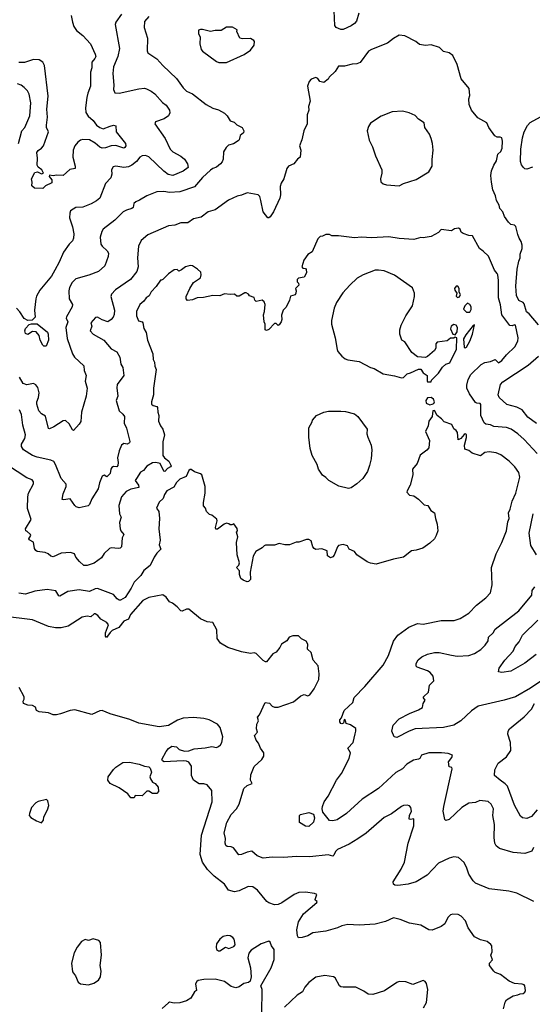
# Model space of a CAD drawing. Extents: x 1863017 to 1989460, y 394564 to 532820.
# Tile 195 of 213: x 1941463 to 1945952, y 502395 to 511007. Entities that reach past the tile are written whole.
import ezdxf

# ---------------------------------------------------------------- set-up
doc = ezdxf.new("R2010")
doc.units = 0

msp = doc.modelspace()

# ---------------------------------------------------------------- linework, layer by layer
at = {"layer": '0CON10XD'}
for points in [[(1942355.6, 511055), (1942306, 510985), (1942299.2, 510965), (1942336.7, 510755), (1942321.9, 510685), (1942284.4, 510594.4), (1942278.1, 510535), (1942286.7, 510435), (1942284.4, 510395), (1942295, 510366.2), (1942335, 510364.5), (1942505, 510403.3), (1942555, 510408.6), (1942573.4, 510403.4), (1942615, 510383.1), (1942645, 510357.1), (1942713.9, 510283.9), (1942745, 510260), (1942774.2, 510215), (1942777.7, 510192.3), (1942765, 510166.7), (1942729.1, 510140.9), (1942653.3, 510115), (1942646, 510095), (1942736.6, 509966.6), (1942781.1, 509875), (1942805, 509852.2), (1942875, 509814.4), (1942906.6, 509786.6), (1942932.7, 509745), (1942938, 509715), (1942895, 509681.9), (1942805, 509642.9), (1942762.4, 509652.4), (1942725, 509683.3), (1942595, 509807.8), (1942565, 509820.5), (1942535, 509815.5), (1942515.8, 509805), (1942485, 509766.7), (1942445.3, 509734.7), (1942415, 509719.6), (1942375, 509713.1), (1942305, 509726.9), (1942280.6, 509719.4), (1942267.5, 509695), (1942269.2, 509655), (1942260.8, 509625), (1942215, 509573.8), (1942163.8, 509446.2), (1942135, 509421.4), (1942088.8, 509395), (1942015, 509367.1), (1941955, 509362.9), (1941909.2, 509335), (1941901.4, 509315), (1941898.9, 509275), (1941925.5, 509195.5), (1941935.6, 509135), (1941933.8, 509095), (1941925, 509073.3), (1941895, 509043.3), (1941845.9, 508974.1), (1941810, 508885), (1941769.6, 508815), (1941741.5, 508765), (1941637.9, 508642.1), (1941611.3, 508588.7), (1941602.9, 508565), (1941593.3, 508465), (1941597.8, 508405), (1941570.9, 508379.1), (1941535, 508375.8), (1941503.2, 508393.2), (1941463.1, 508453.1), (1941435, 508483.5)], [(1944431.9, 511065), (1944412.5, 510995), (1944395, 510974.2), (1944365, 510953.1), (1944295, 510920.6), (1944275, 510920), (1944235, 510940), (1944222, 510955), (1944216.7, 511085)], [(1942594.4, 511035.6), (1942555, 510992.5), (1942552.7, 510937.3), (1942581.9, 510845), (1942580, 510735), (1942585.8, 510715.8), (1942663.6, 510663.6), (1942715.5, 510605.5), (1942835, 510492.5), (1942895, 510410), (1942925, 510380.6), (1942975, 510358.1), (1943095, 510265.6), (1943155, 510234.3), (1943205, 510219.2), (1943255, 510188), (1943278.8, 510165), (1943305, 510123.8), (1943340, 510110), (1943365, 510088.8), (1943410, 510065), (1943426.7, 510035), (1943423.6, 510016.4), (1943392.5, 509995), (1943383.3, 509955), (1943375, 509946.7), (1943335, 509922), (1943291.7, 509908.3), (1943269.7, 509890.3), (1943247.7, 509852.3), (1943243.6, 509786.4), (1943236.7, 509765), (1943220, 509745), (1943185, 509716.7), (1943155, 509706.7), (1943135, 509690.8), (1943065, 509627.1), (1942995, 509546), (1942865, 509500.5), (1942775, 509496.7), (1942725, 509504.3), (1942665, 509501.2), (1942575, 509466.2), (1942512.7, 509427.3), (1942481.2, 509415), (1942461.3, 509398.7), (1942455.7, 509365), (1942446, 509355), (1942397.8, 509342.2), (1942368, 509325), (1942295, 509254.2), (1942194.5, 509175.5), (1942181.4, 509155), (1942168.6, 509105), (1942172.5, 509045), (1942183.8, 509025), (1942228, 508985), (1942239.2, 508965), (1942237.1, 508935), (1942209.2, 508855), (1942153.3, 508805), (1942068.3, 508771.7), (1941955, 508740.6), (1941922.4, 508707.6), (1941898.1, 508665), (1941891.9, 508635), (1941896.8, 508566.8), (1941926, 508515), (1941922, 508495), (1941872, 508408), (1941871.1, 508395), (1941884.4, 508365), (1941865.5, 508315), (1941877.2, 508217.2), (1941925, 508083.8), (1941944, 508055), (1942025, 507980), (1942028.3, 507938.3), (1942044.2, 507895), (1942036, 507845), (1942053.3, 507785), (1942045.6, 507714.4), (1942002.9, 507575), (1941997, 507493), (1941985, 507470), (1941935, 507412.5), (1941925, 507420), (1941895, 507472), (1941865, 507500), (1941845, 507498), (1941763, 507447), (1941725, 507429.2), (1941715, 507430), (1941689.5, 507539.5), (1941655, 507560.9), (1941630.3, 507585), (1941612.9, 507642.9), (1941611.9, 507665), (1941628, 507702), (1941633.7, 507743.7), (1941620.8, 507790.8), (1941604, 507814), (1941585, 507823.8), (1941525, 507814.4), (1941494, 507824), (1941461.3, 507881.3)], [(1941914.7, 511045), (1941924.3, 510984.3), (1941937.7, 510947.7), (1941961.6, 510911.6), (1942015, 510868.2), (1942082.2, 510795), (1942124.7, 510704.7), (1942128.2, 510685), (1942121.3, 510668.7), (1942093.8, 510635), (1942095.8, 510585), (1942083.2, 510546.8), (1942081.9, 510425), (1942059, 510365), (1942050.9, 510325), (1942038.9, 510235), (1942043, 510195), (1942063.3, 510163.3), (1942107.1, 510125), (1942135, 510085.4), (1942165, 510063.5), (1942195, 510052), (1942255, 510077.1), (1942285, 510083.8), (1942305, 510077.5), (1942308.8, 510025), (1942390, 509925), (1942391.2, 509905), (1942385, 509890), (1942375, 509884), (1942305, 509907.5), (1942265, 509903.2), (1942215, 509885.4), (1942185, 509884.6), (1942165, 509892.5), (1942125, 509928.2), (1942075, 509955.5), (1942015, 509959.5), (1941995.5, 509954.5), (1941970.6, 509935), (1941946.9, 509905), (1941931.1, 509865), (1941927.1, 509805), (1941950, 509725)], [(1943275, 510633.3), (1943427.7, 510702.3), (1943485, 510740), (1943516.7, 510785), (1943520, 510815), (1943513.3, 510825), (1943485, 510843.3), (1943415, 510840), (1943390, 510845), (1943363, 510903), (1943367, 510917), (1943325, 510942.5), (1943275, 510942.5), (1943226.1, 510913.9), (1943175, 510913.3), (1943135, 510902.5), (1943065, 510922.5), (1943045, 510922.5), (1943030, 510915), (1943027.5, 510885), (1943042.5, 510855), (1943040, 510795), (1943053.3, 510745), (1943062.3, 510732.3), (1943185, 510640), (1943206.4, 510633.6), (1943275, 510633.3)], [(1946005, 508337.5), (1945925, 508432.9), (1945901.7, 508451.7), (1945881.1, 508521.1), (1945872.3, 508532.3), (1945835, 508550.8), (1945812.1, 508595), (1945808.8, 508675), (1945817.8, 508825), (1945833.3, 508895), (1945846.4, 508923.6), (1945846.7, 508955), (1945863.3, 509005), (1945864, 509035), (1945855, 509067.5), (1945836.1, 509096.1), (1945825, 509127.5), (1945808.3, 509198.3), (1945795, 509211.2), (1945765, 509216.2), (1945743.8, 509235), (1945708, 509285), (1945695, 509326.7), (1945668, 509355), (1945661.4, 509385), (1945637.5, 509425), (1945628.8, 509465), (1945605, 509517.5), (1945593.1, 509585), (1945588.6, 509645), (1945594.4, 509685), (1945613.5, 509735), (1945638.3, 509771.7), (1945650.5, 509829.5), (1945675.7, 509855), (1945687.5, 509882.5), (1945690, 509945), (1945683.9, 509973.9), (1945670.7, 509980.7), (1945645, 509980), (1945622.3, 509992.3), (1945570, 510065), (1945552.5, 510105), (1945475, 510147.5), (1945420, 510215), (1945397.5, 510265), (1945396.7, 510315), (1945403.3, 510345), (1945397.5, 510405), (1945329.3, 510489.3), (1945293.8, 510615), (1945256.7, 510695), (1945225, 510716.7), (1945175, 510730), (1945140, 510765), (1945065, 510786.7), (1945015, 510781.2), (1944965, 510791.2), (1944932.5, 510815), (1944835, 510866.7), (1944787, 510873), (1944735, 510843.3), (1944685, 510801.2), (1944542.7, 510747.3), (1944517.7, 510732.3), (1944445, 510633.3), (1944415, 510621.2), (1944375, 510618), (1944308.3, 510601.7), (1944255, 510600), (1944226.7, 510555), (1944172.5, 510505), (1944163, 510487), (1944125, 510457.5), (1944090, 510465), (1944073, 510493), (1944055, 510502.5), (1944015, 510486.7), (1943998.8, 510465), (1943982, 510425), (1944006.2, 510295), (1943992.3, 510247.7), (1943993.8, 510215), (1943980, 510175), (1943980, 510095), (1943950, 510035), (1943933.8, 509955), (1943913.8, 509905), (1943924, 509865), (1943918, 509805), (1943894.3, 509785.7), (1943863.3, 509745), (1943816.7, 509725), (1943802, 509705), (1943775.7, 509615), (1943752.1, 509577.9), (1943742.4, 509547.6), (1943745.7, 509475), (1943740, 509445), (1943686.2, 509325), (1943655, 509282.5), (1943645, 509272.5), (1943635, 509272.5), (1943595.8, 509325.8), (1943573.3, 509425), (1943565, 509460), (1943550, 509475), (1943455, 509492.5), (1943405, 509471.4), (1943366.8, 509463.2), (1943292, 509428), (1943175.5, 509344.5), (1943113.7, 509326.3), (1943050.9, 509279.1), (1942985, 509265.7), (1942935, 509230), (1942875, 509231.2), (1942820, 509210), (1942765, 509204.3), (1942585.6, 509124.4), (1942528, 509075), (1942504.4, 509025), (1942493.3, 508925), (1942499.4, 508845), (1942488.1, 508805), (1942432.9, 508735), (1942300.8, 508645), (1942266.9, 508605), (1942261.1, 508585), (1942293.3, 508465), (1942290.9, 508429.1), (1942281.4, 508405), (1942265, 508384.3), (1942235, 508364.4), (1942185, 508381.8), (1942145, 508404.2), (1942127.9, 508402.1), (1942087.1, 508355), (1942093.8, 508325), (1942079.2, 508285), (1942105.6, 508255.6), (1942198.8, 508205), (1942265, 508128), (1942312.7, 508102.7), (1942340, 508055), (1942348, 507995), (1942367.5, 507965), (1942376, 507895), (1942315.6, 507815), (1942313, 507787), (1942321.4, 507715), (1942308, 507675), (1942334.5, 507584.5), (1942366.6, 507556.6), (1942380, 507535), (1942379.1, 507479.1), (1942397.5, 507435), (1942427.9, 507317.9), (1942425.9, 507305.9), (1942405, 507294.5), (1942375, 507300.8), (1942355.8, 507285), (1942335, 507236.2), (1942320, 507175), (1942326.3, 507133.7), (1942322.4, 507107.6), (1942312.9, 507097.1), (1942285, 507099.5), (1942269.2, 507090.8), (1942260.4, 507075), (1942255, 507038.8), (1942225, 507008.8), (1942201.7, 507021.7), (1942185, 507013.8), (1942160.7, 506955), (1942150, 506905), (1942094.2, 506815), (1942074.1, 506765.9), (1942063.9, 506756.1), (1941985, 506736.7), (1941956.4, 506746.4), (1941945, 506757.5), (1941906, 506816), (1941846.1, 506806.1), (1941835, 506810), (1941845, 506858.8), (1941870, 506925), (1941870.8, 506945), (1941826, 506995), (1941776.6, 507116.6), (1941761.2, 507141.2), (1941735.4, 507155.4), (1941615, 507179.4), (1941573.8, 507195), (1941495, 507244.2), (1941478.6, 507275), (1941479.2, 507295), (1941507.1, 507345), (1941512.9, 507375), (1941489.1, 507459.1), (1941478.1, 507555), (1941460, 507595)], [(1941950, 509725), (1941947.5, 509705), (1941902.2, 509697.8), (1941843.3, 509645), (1941785, 509646.9), (1941755, 509641.2), (1941725, 509647.5), (1941720, 509635), (1941743.3, 509605), (1941745, 509580), (1941690, 509555), (1941665, 509530), (1941593, 509533), (1941570, 509555), (1941572.5, 509585), (1941566.7, 509615), (1941595, 509670), (1941620, 509675), (1941655, 509657.5), (1941672.5, 509665), (1941655.8, 509695), (1941625, 509717.1), (1941615.5, 509735), (1941618.6, 509795), (1941612.9, 509845), (1941625, 509864), (1941655, 509882.5), (1941670, 509905), (1941713.9, 510025), (1941698.9, 510065), (1941697.8, 510085), (1941706.2, 510153.8), (1941700, 510225), (1941711.8, 510338.2), (1941681.1, 510605), (1941665.3, 510635), (1941634.6, 510655.4), (1941585, 510659.7), (1941505, 510632.3), (1941455, 510632.3)], [(1941451.1, 509925), (1941482.5, 510035), (1941509.2, 510065), (1941552.6, 510167.4), (1941560.7, 510280.7), (1941545.6, 510355), (1941530, 510385), (1941500.8, 510415), (1941474.5, 510434.5), (1941444.3, 510445.7)], [(1944785, 509554), (1944825, 509573.3), (1944935, 509610), (1945045, 509676.7), (1945073.8, 509725), (1945073.9, 509783.9), (1945083.9, 509866.1), (1945078.8, 509925), (1945067.3, 509967.3), (1945051.2, 510005), (1945011.2, 510065), (1945003.8, 510105), (1944955, 510136.2), (1944925, 510170), (1944872.3, 510192.3), (1944815, 510207.5), (1944725, 510200), (1944627.3, 510162.7), (1944535, 510103.3), (1944516.1, 510073.9), (1944506.2, 510035), (1944522.7, 509952.7), (1944552, 509895), (1944578.8, 509815), (1944633.3, 509695), (1944633.3, 509665), (1944621.2, 509615), (1944625, 509587.5), (1944645, 509571.2), (1944675, 509563.8), (1944785, 509554)], [(1945953.2, 509716.8), (1945905, 509699.2), (1945885, 509703.8), (1945873.3, 509715), (1945857.3, 509737.3), (1945847.7, 509767.7), (1945850.9, 509875), (1945865.4, 509975), (1945880, 510025), (1945909.1, 510080.9), (1945931.9, 510108.1), (1946022.5, 510157.5)], [(1945995, 507212.5), (1945880, 507335), (1945824.2, 507385), (1945765.3, 507425.3), (1945725, 507440.5), (1945615, 507450), (1945585, 507464.4), (1945545, 507470), (1945530.2, 507480.2), (1945499.5, 507545), (1945500.9, 507640.9), (1945495, 507649.4), (1945465, 507651.4), (1945455, 507658), (1945403.1, 507735), (1945378.6, 507785), (1945378.3, 507811.7), (1945390.2, 507859.8), (1945414.4, 507905), (1945505, 507991.4), (1945535, 508008.6), (1945585, 508016.9), (1945625, 508034.2), (1945655, 508005.7), (1945684.6, 508025), (1945725, 508075.3), (1945797.5, 508145), (1945825.6, 508195), (1945828.5, 508225), (1945805.9, 508335.9), (1945795, 508338.9), (1945775, 508330), (1945755, 508330.8), (1945685.4, 508425.4), (1945673.1, 508513.1), (1945654.6, 508574.6), (1945655.9, 508725), (1945649.1, 508775), (1945645, 508788), (1945620.8, 508815), (1945568.5, 508938.5), (1945522.5, 508982.5), (1945489.2, 509005), (1945427.5, 509117.5), (1945395, 509118), (1945345, 509136.7), (1945329.3, 509149.3), (1945318.8, 509175), (1945305, 509184), (1945271.4, 509178.6), (1945245, 509160), (1945155, 509172.5), (1945130, 509145), (1945065, 509110), (1944995, 509100), (1944975, 509101.2), (1944915, 509084.2), (1944785, 509091.9), (1944695, 509107.5), (1944545, 509099.2), (1944455, 509104.2), (1944395, 509100), (1944255, 509116.7), (1944197, 509117), (1944175, 509127.5), (1944145, 509127.5), (1944115, 509112.5), (1944095, 509110), (1944075, 509090), (1944023, 508977), (1943985, 508952.5), (1943950, 508905), (1943932.5, 508845), (1943943, 508833), (1943965, 508830), (1943970.7, 508820.7), (1943973.3, 508795), (1943966.7, 508775), (1943952.5, 508755), (1943905, 508745.7), (1943893.3, 508735), (1943893.8, 508715), (1943905, 508702.5), (1943908, 508685), (1943876.7, 508655), (1943883.8, 508635), (1943882, 508615), (1943875, 508601.2), (1943835, 508587.5), (1943826.7, 508555), (1943795, 508492.5), (1943770, 508465), (1943756.4, 508423.6), (1943758.8, 508385), (1943753.3, 508365), (1943735, 508337.5), (1943725, 508332.5), (1943708.3, 508348.3), (1943695, 508348.8), (1943645, 508296.2), (1943625, 508288.8), (1943613.3, 508295), (1943613, 508343), (1943603.8, 508363.8), (1943597.5, 508425), (1943606.7, 508455), (1943612.5, 508515), (1943605, 508540), (1943585, 508552.5), (1943533, 508543), (1943523, 508553), (1943516.4, 508576.4), (1943475, 508592.5), (1943466.4, 508606.4), (1943445, 508617.5), (1943435, 508617.5), (1943385, 508587.5), (1943365, 508587.5), (1943345, 508607.5), (1943305, 508603.3), (1943255, 508610), (1943215, 508592.5), (1943155, 508593.3), (1943073, 508577), (1943017, 508573), (1942975, 508557.5), (1942931.7, 508551.7), (1942920, 508565), (1942920, 508585), (1942953.8, 508655), (1942985, 508707.5), (1943045, 508750), (1943052.5, 508775), (1943048.3, 508798.3), (1943020, 508825), (1942975, 508853.3), (1942955, 508857.5), (1942915, 508846.2), (1942880.7, 508819.3), (1942855, 508807.5), (1942841.7, 508821.7), (1942815, 508818), (1942765, 508783.3), (1942715, 508733.3), (1942705, 508727.5), (1942695, 508730), (1942658.1, 508671.9), (1942615, 508627.5), (1942597.4, 508592.6), (1942570.8, 508575), (1942550, 508545), (1942514.3, 508515), (1942485.7, 508455), (1942486.6, 508416.6), (1942502.1, 508372.1), (1942534.2, 508364.2), (1942540.8, 508355), (1942548.6, 508305), (1942570.5, 508270.5), (1942580.8, 508205), (1942629.2, 508085), (1942631.4, 508035), (1942642.7, 508012.7), (1942645.8, 507975.8), (1942657, 507947), (1942636, 507785), (1942634.3, 507725), (1942616.7, 507665), (1942617.8, 507645), (1942632, 507632), (1942664.4, 507624.4), (1942670, 507615), (1942672, 507575), (1942682.5, 507545), (1942677.5, 507495), (1942694.5, 507455), (1942715.6, 507425), (1942730, 507375), (1942715.8, 507314.2), (1942716.7, 507195), (1942730.8, 507175), (1942769.7, 507145), (1942788.9, 507105), (1942784.6, 507095.4), (1942757.6, 507082.4), (1942735, 507054.3), (1942725, 507059.4), (1942692.7, 507125), (1942656.1, 507133.9), (1942625, 507131.1), (1942575, 507100.6), (1942546.7, 507063.3), (1942521.1, 507048.9), (1942485.4, 506994.6), (1942474.6, 506975), (1942503, 506935), (1942506.9, 506915), (1942435, 506901.1), (1942395, 506879.4), (1942355.6, 506835), (1942331.3, 506758.7), (1942336.7, 506685), (1942352.9, 506655), (1942337.7, 506607.7), (1942342.3, 506552.3), (1942348.8, 506535), (1942373.8, 506505), (1942361.2, 506475), (1942353.3, 506395), (1942344, 506386), (1942327, 506383), (1942265, 506388.1), (1942248.1, 506381.9), (1942202.7, 506337.3), (1942179.7, 506300.3), (1942115, 506252), (1942055, 506233.3), (1942025, 506234.3), (1941986.7, 506266.7), (1941955.7, 506305), (1941944, 506334), (1941907.6, 506347.6), (1941825, 506340), (1941755, 506308.8), (1941735, 506313.3), (1941712.5, 506335), (1941685.8, 506345.8), (1941615, 506356.2), (1941603.1, 506363.1), (1941591.8, 506381.8), (1941585, 506436.2), (1941546.6, 506456.6), (1941543.6, 506465), (1941560, 506495), (1941558.6, 506505), (1941528.9, 506528.9), (1941515.8, 506535.8), (1941514.3, 506555), (1941562, 506635), (1941532.3, 506732.3), (1941532.9, 506835), (1941539.2, 506865), (1941582.7, 506947.3), (1941584, 506965), (1941570.9, 506980.9), (1941525, 507000.6), (1941355, 507110)], [(1945065, 507840), (1945070, 507855), (1945130, 507915), (1945165, 507967.5), (1945195, 507993.3), (1945228.8, 508005), (1945286.7, 508125), (1945290, 508225), (1945275, 508230), (1945265, 508220), (1945235, 508220), (1945205, 508197.5), (1945120, 508185), (1945108.3, 508171.7), (1945106.7, 508135), (1945096.1, 508113.9), (1945035, 508060), (1945015, 508052.5), (1944945, 508057.5), (1944897.5, 508095), (1944835, 508190), (1944810, 508205), (1944792.5, 508255), (1944793, 508293), (1944804.1, 508335.9), (1944845, 508417.5), (1944903.8, 508505), (1944921.2, 508585), (1944921.2, 508615), (1944903, 508663), (1944745, 508773.8), (1944655, 508809.2), (1944605, 508817.5), (1944575, 508815.8), (1944470, 508775), (1944418.8, 508745), (1944355, 508686), (1944293.1, 508616.9), (1944236.6, 508533.4), (1944216.9, 508485), (1944193.8, 508375), (1944193.8, 508345), (1944226.7, 508225), (1944243, 508123), (1944250, 508105), (1944283.6, 508063.6), (1944311.7, 508041.7), (1944335, 508033.3), (1944435, 508016.2), (1944535, 507966.2), (1944567, 507957), (1944645, 507908.8), (1944745, 507893.3), (1944805, 507873.3), (1944825, 507877.5), (1944855, 507910), (1944885, 507917.5), (1944955, 507950), (1944975, 507950), (1944997, 507917), (1945030, 507895), (1945030, 507845), (1945035, 507840), (1945065, 507840)], [(1945297, 508577), (1945315, 508583.3), (1945323, 508603), (1945310, 508625), (1945311.2, 508655), (1945300, 508675), (1945285, 508676.2), (1945271.2, 508655), (1945272.5, 508642.5), (1945290, 508615), (1945285, 508590), (1945297, 508577)], [(1945405, 508450), (1945417.6, 508472.4), (1945416.7, 508495), (1945405, 508516), (1945385, 508527.5), (1945361.2, 508505), (1945350, 508475), (1945375, 508450), (1945405, 508450)], [(1941695, 508150), (1941675, 508150), (1941665, 508160), (1941642.2, 508205), (1941632.2, 508245), (1941606.7, 508276.7), (1941575, 508280), (1941535, 508252.2), (1941515, 508262.5), (1941508.8, 508285), (1941513.8, 508305), (1941545, 508340.5), (1941565, 508347.1), (1941615, 508346.2), (1941705, 508274), (1941712.2, 508255), (1941715.6, 508205), (1941695, 508150)], [(1945275, 508250), (1945293.8, 508276.2), (1945295.8, 508315), (1945285, 508336.2), (1945265, 508342), (1945242.5, 508327.5), (1945234.2, 508304.2), (1945257, 508257), (1945275, 508250)], [(1945365, 508136.7), (1945375, 508142), (1945405, 508196.2), (1945427.8, 508255), (1945445, 508337.5), (1945435, 508332.5), (1945368.3, 508251.7), (1945348.8, 508215), (1945353.6, 508143.6), (1945365, 508136.7)], [(1945988.9, 507475), (1945911.1, 507531.1), (1945863.3, 507593.3), (1945815, 507617.5), (1945729.8, 507639.8), (1945662.6, 507702.6), (1945652.9, 507725), (1945674.3, 507815), (1945695, 507840.8), (1945915, 507985.6), (1946004.7, 508065.3)], [(1945055, 507638.8), (1945075, 507643.3), (1945089.2, 507650.8), (1945093.8, 507665), (1945085, 507687.5), (1945065, 507703.3), (1945035, 507700), (1945018, 507675), (1945023.1, 507653.1), (1945055, 507638.8)], [(1945962.9, 503767.1), (1945946.5, 503733.5), (1945885, 503714.5), (1945785, 503722.2), (1945665, 503758.6), (1945635, 503782), (1945622.9, 503805), (1945617.8, 503855), (1945621.7, 503968.3), (1945605.6, 504045), (1945610.6, 504105), (1945592.5, 504145), (1945565, 504169.2), (1945493.2, 504176.8), (1945455, 504161.4), (1945395.5, 504154.5), (1945335, 504115.7), (1945225, 504012), (1945195, 504003.8), (1945185, 504012.5), (1945171.9, 504085), (1945175.6, 504124.4), (1945248.8, 504455), (1945246.7, 504465), (1945223.2, 504473.2), (1945217.5, 504515), (1945248, 504555), (1945252.5, 504575), (1945215, 504588.6), (1945155.6, 504595.6), (1945045, 504595.6), (1944980, 504575), (1944965.8, 504545), (1944955, 504538.5), (1944910.1, 504529.9), (1944853.4, 504496.6), (1944814, 504455), (1944757.2, 504422.8), (1944605, 504282.9), (1944460.9, 504189.1), (1944325.4, 504064.6), (1944241.7, 504008.3), (1944205, 503998.6), (1944175, 504002.5), (1944117.1, 504075), (1944110.6, 504105), (1944114.4, 504125), (1944130, 504165), (1944165.4, 504214.6), (1944237.5, 504355), (1944280.6, 504415), (1944348.1, 504545), (1944358.9, 504595), (1944337.5, 504635), (1944384.2, 504685), (1944399.2, 504760.8), (1944407.5, 504785), (1944405, 504807.5), (1944360.7, 504840.7), (1944322, 504852), (1944315, 504877.5), (1944305, 504886.7), (1944297.5, 504855), (1944285, 504848.8), (1944275, 504852), (1944266.2, 504865), (1944266.1, 504883.9), (1944279.5, 504900.5), (1944305, 504964.2), (1944380.8, 505035), (1944390.9, 505079.1), (1944484.2, 505175), (1944645, 505362), (1944693.1, 505445), (1944737.6, 505572.4), (1944775, 505622.5), (1944870, 505695), (1944945, 505724.5), (1944995, 505721.1), (1945155, 505751.4), (1945267.3, 505752.7), (1945320.8, 505769.2), (1945396.2, 505815), (1945463.8, 505885), (1945545, 505951.2), (1945586.7, 505995), (1945598.8, 506065), (1945593.9, 506216.1), (1945634.2, 506335), (1945685.4, 506434.6), (1945724.4, 506535), (1945737.3, 506615), (1945747.9, 506645), (1945744.5, 506695), (1945757.8, 506725), (1945775, 506796.7), (1945807.8, 506865), (1945841.4, 507005), (1945834.2, 507045), (1945798, 507095), (1945748.8, 507145), (1945675, 507200), (1945635, 507218), (1945575, 507227.5), (1945535, 507220), (1945496.8, 507193.2), (1945425, 507216.2), (1945395, 507238.8), (1945361.3, 507251.3), (1945357.5, 507285), (1945375, 507353.3), (1945375, 507380), (1945365, 507384.2), (1945355, 507378.1), (1945325, 507342.5), (1945303.3, 507333.3), (1945295.8, 507395.8), (1945285, 507413.3), (1945265, 507427.5), (1945245.7, 507465.7), (1945179.3, 507489.3), (1945157.5, 507515), (1945117.5, 507545), (1945095, 507590), (1945080, 507585), (1945074.1, 507535.9), (1945046.2, 507495), (1945041.2, 507455), (1945016.7, 507405), (1945050, 507325), (1945047, 507263), (1945028.8, 507241.2), (1944970.7, 507199.3), (1944942, 507125), (1944903.8, 507075), (1944906, 507025), (1944881.2, 506935), (1944855, 506887.5), (1944854, 506875), (1944875, 506848), (1944915, 506841.2), (1944955, 506813.3), (1945004.2, 506764.2), (1945037, 506757), (1945062.7, 506712.7), (1945096.2, 506695), (1945104.1, 506644.1), (1945118.8, 506595), (1945123.8, 506535), (1945111.2, 506495), (1945093.8, 506465), (1945055, 506428), (1944994.3, 506385.7), (1944935, 506365.8), (1944895, 506361.4), (1944825, 506305.8), (1944735, 506288.1), (1944585, 506245.8), (1944534.3, 506254.3), (1944505.8, 506265.8), (1944415, 506327.5), (1944395, 506356.7), (1944347.5, 506375), (1944332.5, 506405), (1944295, 506416.7), (1944255, 506406.7), (1944245, 506397.5), (1944217, 506323), (1944205, 506308.8), (1944185, 506300), (1944158.3, 506318.3), (1944155, 506362.5), (1944109.3, 506379.3), (1944055, 506373.3), (1944042.3, 506382.3), (1944030, 506395), (1944015, 506447.5), (1943995, 506461.2), (1943975, 506460), (1943907, 506437), (1943883, 506437), (1943825, 506413.3), (1943785, 506413.8), (1943735, 506426), (1943695, 506411.2), (1943615, 506410), (1943602.5, 506405), (1943585, 506386.7), (1943530, 506355), (1943507.5, 506315), (1943482.5, 506175), (1943485, 506110), (1943467, 506093), (1943455, 506090), (1943420, 506105), (1943400.7, 506120.7), (1943387.5, 506155), (1943387.5, 506185), (1943362.5, 506215), (1943382.5, 506235), (1943386.7, 506255), (1943367.5, 506325), (1943362.5, 506435), (1943372.5, 506485), (1943360, 506525), (1943370, 506535), (1943367, 506557), (1943338.3, 506598.3), (1943321.7, 506588.3), (1943305, 506587.5), (1943295, 506597.5), (1943275, 506603.3), (1943254.2, 506595.8), (1943195, 506550), (1943180, 506550), (1943177.5, 506565), (1943193.3, 506625), (1943188.3, 506638.3), (1943145, 506672.5), (1943125, 506680), (1943100, 506705), (1943090, 506735), (1943072.5, 506755), (1943072.5, 506785), (1943087.5, 506865), (1943087.5, 506925), (1943056.7, 507025), (1943046.1, 507036.1), (1942995, 507053.3), (1942965, 507073.3), (1942955, 507073.3), (1942945, 507063.3), (1942919.5, 507010.5), (1942865, 506988.9), (1942835, 506960), (1942811.2, 506918.8), (1942750, 506885), (1942730.6, 506855), (1942719.8, 506820.2), (1942684.5, 506785.5), (1942661.2, 506735), (1942680, 506705), (1942687.5, 506645), (1942681.9, 506555), (1942692.7, 506455), (1942684.4, 506415), (1942697.8, 506375), (1942665, 506341.4), (1942640.9, 506305), (1942605, 506232), (1942551.3, 506188.7), (1942524.5, 506145.5), (1942465, 506086.2), (1942440, 506035), (1942387.3, 505952.7), (1942345, 505929.2), (1942335, 505929.2), (1942315, 505942), (1942285, 505979.2), (1942145, 506031.2), (1942125, 506029.6), (1942075, 506006.7), (1941985, 506021.1), (1941885, 506005.6), (1941815, 505965.7), (1941805, 505968), (1941780.5, 506010.5), (1941703.1, 506023.1), (1941595, 506008.9), (1941515, 505983.1), (1941455, 505991.9)], [(1944343.6, 506906.4), (1944257.7, 506927.7), (1944170, 506975), (1944145, 507003.8), (1944115, 507022.5), (1944101.7, 507041.7), (1944080, 507075), (1944068.8, 507115), (1944024.2, 507194.2), (1944006.2, 507255), (1943993.6, 507356.4), (1943993.9, 507436.1), (1944025, 507490), (1944027.5, 507505), (1944062.5, 507545), (1944125, 507573.8), (1944166.1, 507583.9), (1944273.9, 507583.9), (1944315, 507581.2), (1944395, 507560), (1944425, 507537.5), (1944506, 507425), (1944503.8, 507385), (1944510, 507355), (1944540, 507285), (1944546.4, 507243.6), (1944541.2, 507165), (1944526.4, 507106.4), (1944508.8, 507055), (1944466.2, 506995), (1944415, 506946.2), (1944365, 506912), (1944343.6, 506906.4)], [(1945989.2, 506325), (1945938.7, 506408.7), (1945925.6, 506515), (1945959.5, 506685)], [(1945965, 503294.2), (1945815.6, 503365.6), (1945745, 503384), (1945575, 503406.2), (1945455, 503453.8), (1945434.2, 503474.2), (1945395, 503532.5), (1945378.8, 503585), (1945354.1, 503634.1), (1945305, 503680), (1945265, 503683.3), (1945225, 503673.8), (1945129.7, 503630.3), (1945030, 503525), (1944935, 503465.8), (1944865, 503445.7), (1944775, 503432.9), (1944748, 503438), (1944736.4, 503446.4), (1944733.8, 503465), (1944803.7, 503576.3), (1944832.1, 503637.9), (1944865.6, 503805), (1944912.9, 503955), (1944915, 504017.5), (1944885, 504011.2), (1944874.2, 504015), (1944877.1, 504045), (1944894.2, 504085), (1944888.8, 504115), (1944875, 504130), (1944855, 504136.7), (1944825, 504133.8), (1944805, 504124), (1944718.3, 504061.7), (1944655, 504030), (1944497.4, 503892.6), (1944425, 503840.8), (1944346.7, 503795), (1944245, 503750), (1944227.9, 503732.1), (1944215, 503700), (1944205, 503691.2), (1944165, 503701.4), (1944005, 503684.4), (1943885, 503686.9), (1943775, 503677.5), (1943675, 503682), (1943595, 503674.4), (1943542.4, 503692.4), (1943495, 503733.8), (1943455, 503726), (1943405, 503704.2), (1943382.9, 503702.9), (1943335, 503762.5), (1943315, 503772.5), (1943280, 503775), (1943266.7, 503785), (1943260.8, 503805), (1943264.4, 503845), (1943253.6, 503895), (1943276.7, 503985), (1943315, 504054.2), (1943362.5, 504105), (1943386, 504145), (1943425, 504282.5), (1943455, 504310), (1943497.5, 504325), (1943483.3, 504355), (1943487.7, 504402.3), (1943516.7, 504475), (1943583, 504537), (1943600, 504565), (1943600, 504595), (1943572.5, 504635), (1943555, 504680), (1943532.5, 504705), (1943520, 504745), (1943546.7, 504775), (1943536.7, 504805), (1943538.8, 504845), (1943553.3, 504875), (1943546.7, 504905), (1943563.6, 504926.4), (1943612.5, 505035), (1943649.5, 505029.5), (1943675, 505003.3), (1943695, 504992.5), (1943725, 504992.5), (1943860.3, 505039.7), (1943925, 505094), (1943955, 505104), (1943985, 505093.8), (1944005, 505102.9), (1944041.9, 505155), (1944082.5, 505235), (1944085.7, 505285), (1944075.7, 505355), (1944034.1, 505404.1), (1944015, 505473.3), (1943982.3, 505502.3), (1943987.1, 505545), (1943971.7, 505571.7), (1943931.7, 505591.7), (1943905, 505616.7), (1943855, 505618.8), (1943823, 505607), (1943803.3, 505575), (1943756.2, 505545), (1943741.2, 505515), (1943710, 505475), (1943680.5, 505459.5), (1943625, 505390), (1943615, 505390), (1943595, 505402.5), (1943533.9, 505463.9), (1943515, 505468.8), (1943485, 505463.8), (1943405, 505476.7), (1943285, 505516.7), (1943222.5, 505555), (1943193, 505593), (1943189.3, 505669.3), (1943155, 505735.8), (1943105, 505740.8), (1943045, 505766.2), (1942945, 505851.2), (1942925, 505851.4), (1942885, 505834), (1942875, 505836.2), (1942842.4, 505872.4), (1942802.1, 505902.1), (1942774.2, 505914.2), (1942745.9, 505955.9), (1942715, 505976), (1942595, 505953.1), (1942542.4, 505927.6), (1942433.3, 505805), (1942415.3, 505764.7), (1942375, 505747.1), (1942329.6, 505690.4), (1942274, 505664), (1942253.7, 505646.3), (1942223.3, 505603.3), (1942214.7, 505615), (1942213, 505645), (1942240, 505715), (1942225, 505733.1), (1942174.5, 505764.5), (1942148, 505795), (1942125, 505810.8), (1942115, 505810.8), (1942085, 505784.4), (1942055, 505790.6), (1942010.3, 505779.7), (1941886.8, 505703.2), (1941825, 505688.9), (1941775, 505688.8), (1941715, 505698.9), (1941575, 505758.2), (1941315, 505791.2)], [(1946045, 505234.2), (1945935, 505160), (1945803.3, 505085), (1945705, 505054.4), (1945477.1, 505002.9), (1945418.3, 504961.7), (1945325, 504874.3), (1945263.5, 504836.5), (1945175.4, 504814.6), (1944924.5, 504805.5), (1944873.3, 504785), (1944765, 504727.5), (1944742.5, 504735), (1944722, 504785), (1944732, 504835), (1944785, 504892), (1944875, 504937.5), (1944955, 504969.2), (1944989.1, 504990.9), (1944997.1, 505025), (1945013.8, 505055), (1944998.8, 505075), (1945000, 505085), (1945043.3, 505125), (1945051.2, 505185), (1945090.8, 505225), (1945084.4, 505265), (1945058.2, 505298.2), (1945032.8, 505312.8), (1944942.5, 505345), (1944933.9, 505353.9), (1944934, 505375), (1944952.1, 505407.9), (1944985, 505434), (1945035, 505457.5), (1945095, 505471.4), (1945135, 505470.8), (1945245, 505448.6), (1945295, 505438.9), (1945395, 505446.9), (1945445, 505462.9), (1945500.7, 505499.3), (1945539.4, 505535), (1945565.6, 505575), (1945569.2, 505605), (1945608.6, 505645), (1945626, 505675), (1945832.4, 505837.6), (1945947.6, 505972.4), (1945951.9, 506015), (1945975, 506046)], [(1945985, 505453.5), (1945885, 505377.8), (1945765, 505308.9), (1945685, 505296.2), (1945655, 505302.5), (1945660.8, 505335), (1945710, 505405), (1945782.9, 505485), (1945800.6, 505525), (1945837.5, 505565), (1945864.4, 505625), (1946000.5, 505755)], [(1945700, 502355), (1945713.3, 502415), (1945727, 502433), (1945785, 502470), (1945825, 502477.5), (1945845, 502487.5), (1945871.7, 502488.3), (1945885, 502500), (1945892.5, 502515), (1945887.5, 502555), (1945880, 502565), (1945861.7, 502571.7), (1945797, 502577), (1945748.3, 502598.3), (1945672.5, 502655), (1945625, 502673.3), (1945613.6, 502683.6), (1945577.5, 502735), (1945577.5, 502755), (1945603.3, 502785), (1945587.5, 502825), (1945600, 502855), (1945596, 502905), (1945588.8, 502918.8), (1945555.6, 502945.6), (1945497.7, 502957.7), (1945445, 502986.2), (1945390.8, 503065), (1945365.6, 503125.6), (1945330, 503165), (1945301.7, 503181.7), (1945255, 503183.8), (1945235, 503176.7), (1945213.3, 503155), (1945185, 503097.5), (1945153.6, 503076.4), (1945075, 503044), (1945045, 503046.2), (1944975, 503085.8), (1944875, 503104.2), (1944795, 503138), (1944735, 503150), (1944665, 503118.8), (1944575, 503096), (1944435, 503086.2), (1944335, 503094), (1944285, 503080), (1944245, 503062.9), (1944145, 503035.7), (1944029.3, 503020.7), (1943985, 502994.3), (1943935, 502978), (1943905, 502976.7), (1943894.1, 502994.1), (1943890, 503045), (1943905.7, 503115), (1943949.2, 503185), (1944066.2, 503285), (1944067.5, 503295), (1944053.6, 503303.6), (1944051.7, 503311.7), (1944065.8, 503355.8), (1944044.2, 503364.2), (1943965, 503374.3), (1943908.3, 503371.7), (1943866.7, 503355), (1943757.9, 503282.1), (1943725, 503267.5), (1943695, 503265.7), (1943645, 503281.9), (1943625.8, 503295), (1943545, 503394.2), (1943505, 503422.9), (1943462.5, 503425), (1943385, 503387.5), (1943345, 503380), (1943292.7, 503392.7), (1943255, 503446.2), (1943165.4, 503515.4), (1943107.5, 503575), (1943065, 503638), (1943044.4, 503705), (1943054.5, 503875), (1943146.9, 504165), (1943145.9, 504265.9), (1943103.6, 504313.6), (1943075, 504323.3), (1943035, 504323.8), (1942986.1, 504356.1), (1942966.7, 504395), (1942966.4, 504476.4), (1942945, 504512.5), (1942925, 504522.5), (1942895, 504523.3), (1942727, 504517), (1942713.6, 504523.6), (1942707.5, 504535), (1942745, 504606.7), (1942765, 504631.2), (1942795, 504652.5), (1942835, 504646.7), (1942860, 504625), (1942905, 504610), (1942945, 504613.3), (1942991.7, 504628.3), (1943088, 504638), (1943145, 504650), (1943185, 504640), (1943205, 504651.2), (1943221.2, 504665), (1943232, 504685), (1943242, 504735), (1943217.1, 504815), (1943195, 504844), (1943122.6, 504882.6), (1943075, 504895.6), (1942985, 504903.1), (1942895, 504897.1), (1942845, 504879.2), (1942765, 504834.2), (1942685, 504822.9), (1942505, 504853.5), (1942426, 504886), (1942255, 504934.4), (1942185, 504963.3), (1942165, 504962.5), (1942095, 504929.4), (1941945, 504970.5), (1941905, 504964.5), (1941820, 504935), (1941785, 504926), (1941756.4, 504926.4), (1941715, 504943.8), (1941633.6, 504953.6), (1941610, 504965), (1941600, 504995), (1941575, 505007.5), (1941535, 505012.5), (1941497, 505027), (1941492.5, 505045), (1941502.5, 505065), (1941502.5, 505085), (1941457.5, 505165)], [(1945994, 504095), (1945945, 504036.2), (1945905, 504020), (1945865, 504026.2), (1945849.7, 504039.7), (1945795, 504136.2), (1945735, 504302.5), (1945715, 504324.4), (1945669.2, 504355), (1945621.2, 504395), (1945624, 504445), (1945652.5, 504505), (1945725, 504560), (1945764.5, 504615), (1945761.1, 504685), (1945737.3, 504757.3), (1945739.2, 504785), (1945752, 504805), (1945881.4, 504908.6), (1945944.2, 504975), (1945970, 505025)], [(1942465, 504200), (1942435, 504200), (1942410, 504235), (1942335, 504287.5), (1942255, 504327.5), (1942233.3, 504355), (1942236.7, 504385), (1942285, 504450), (1942305, 504470), (1942365, 504508.8), (1942423.6, 504513.6), (1942510, 504495), (1942555, 504476.7), (1942593, 504473), (1942605, 504460), (1942617.5, 504425), (1942602.5, 504385), (1942608.3, 504368.3), (1942627, 504337), (1942650, 504325), (1942676.7, 504295), (1942677.5, 504255), (1942665, 504240), (1942625, 504240), (1942595, 504260), (1942575, 504260), (1942535, 504217.5), (1942475, 504220), (1942465, 504200)], [(1941655, 503982.5), (1941672.5, 504005), (1941673.8, 504035), (1941706, 504095), (1941716.7, 504135), (1941710, 504175), (1941696.4, 504186.4), (1941625, 504170), (1941605, 504155.8), (1941565.7, 504115), (1941548, 504065), (1941546.7, 504045), (1941559.5, 504029.5), (1941609.3, 503999.3), (1941655, 503982.5)], [(1943995, 503950), (1943965, 503953.8), (1943913.8, 503985), (1943914, 504045), (1943922.5, 504055), (1943995, 504072), (1944035, 504056.7), (1944044, 504025), (1944035, 503987.5), (1943995, 503950)], [(1942065, 502564.2), (1942111.2, 502578.8), (1942152.7, 502607.3), (1942170, 502635), (1942177.5, 502685), (1942168.6, 502735), (1942178.6, 502825), (1942170.8, 502935), (1942155, 502954), (1942107.3, 502967.3), (1942065, 502953.8), (1942035, 502961.2), (1942003.8, 502945), (1941965.8, 502895), (1941939.2, 502845), (1941915.8, 502755), (1941925, 502677.5), (1941951.2, 502645), (1941975, 502588), (1941995, 502574.4), (1942065, 502564.2)], [(1943215, 502862.5), (1943265, 502893.3), (1943295, 502882.5), (1943339.5, 502900.5), (1943348.8, 502915), (1943348, 502935), (1943341.2, 502965), (1943329.7, 502979.7), (1943305, 502994), (1943282.7, 502997.3), (1943245, 502988), (1943215, 502963.3), (1943186.7, 502925), (1943182.5, 502895), (1943187.5, 502875), (1943205, 502862.5), (1943215, 502862.5)], [(1943582.2, 502315), (1943585.6, 502524.4), (1943575.8, 502555), (1943666.3, 502713.7), (1943692.4, 502787.6), (1943690.8, 502875), (1943668.8, 502905), (1943657, 502937), (1943645, 502946.7), (1943577.5, 502925), (1943491.2, 502868.8), (1943468.3, 502841.7), (1943460.5, 502800.5), (1943483.8, 502715), (1943490, 502635), (1943481.7, 502598.3), (1943467.5, 502585), (1943425, 502576), (1943385, 502548.8), (1943355, 502540), (1943315, 502552), (1943255, 502594), (1943175, 502613.8), (1943075, 502611.2), (1943025, 502603.3), (1943013.3, 502595), (1943003.3, 502575), (1943010, 502515), (1942995, 502502.5), (1942960.3, 502449.7), (1942922.5, 502425), (1942865, 502408.8), (1942815, 502403.8), (1942775, 502412.5), (1942765, 502407.5), (1942711.7, 502358.3)], [(1944998.6, 502365), (1945025, 502410), (1945036, 502525), (1945025.9, 502575.9), (1945013, 502593), (1944995, 502602.5), (1944905, 502568), (1944845, 502592.5), (1944785, 502593.3), (1944765, 502586.7), (1944657.7, 502512.3), (1944555, 502480), (1944515, 502483.3), (1944475, 502511.2), (1944405, 502543.8), (1944295, 502543.8), (1944275, 502548.8), (1944263.3, 502555), (1944226.7, 502625), (1944210, 502635), (1944135, 502648), (1944055, 502631.2), (1943993.7, 502586.3), (1943960.8, 502545), (1943939.2, 502505), (1943892.5, 502475), (1943781.1, 502368.9)]]:
    msp.add_lwpolyline(points, dxfattribs=at)

doc.saveas('drawing.dxf')
